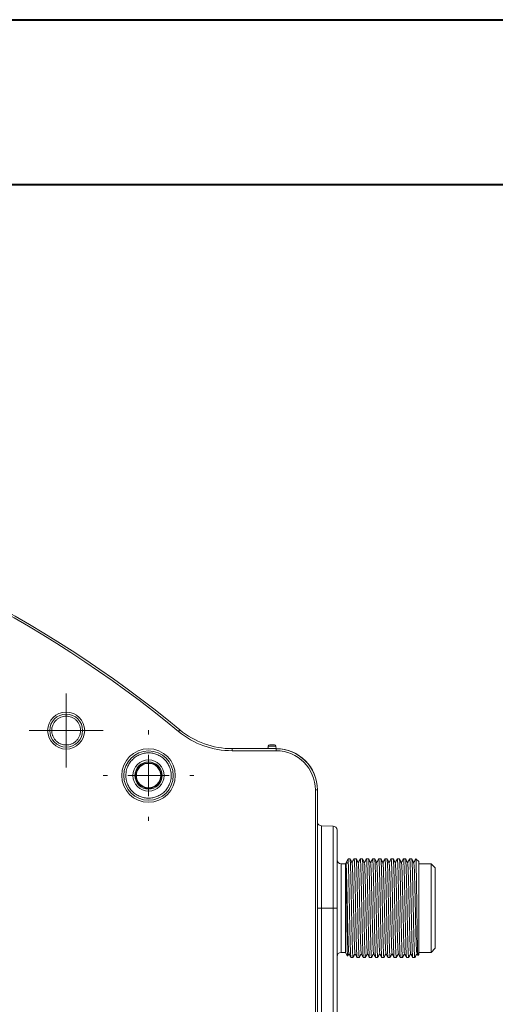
# Model space of a CAD drawing. Header units: millimetres. Extents: x 0 to 420, y 0 to 297.
# Tile 60 of 92: x 122 to 151, y 237 to 297. Entities that reach past the tile are written whole.
import ezdxf

# ---------------------------------------------------------------- set-up
doc = ezdxf.new("R2010")
doc.units = ezdxf.units.MM

# ---------------------------------------------------------------- blocks, each defined once
blk = doc.blocks.new('SW_CENTERMARKSYMBOL_14')
at = {"color": 0, "linetype": 'Continuous', "lineweight": 0}
for p, q in [((0, 2.5), (0, 2.75)), ((0, 0), (0, 1.25)), ((-2.5, 0), (-2.75, 0)), ((0, 0), (-1.25, 0)), ((0, 0), (0, -1.25)), ((0, 0), (1.25, 0)), ((2.5, 0), (2.75, 0)), ((0, -2.5), (0, -2.75))]:
    blk.add_line(p, q, dxfattribs=at)
blk = doc.blocks.new('SW_CENTERMARKSYMBOL_21')
at = {"color": 0, "linetype": 'Continuous', "lineweight": 0}
for p, q in [((0, 1.25), (0, 2.25)), ((0, 0), (0, 1.25)), ((-1.25, 0), (-2.25, 0)), ((0, 0), (-1.25, 0)), ((0, 0), (0, -1.25)), ((0, 0), (1.25, 0)), ((1.25, 0), (2.25, 0)), ((0, -1.25), (0, -2.25))]:
    blk.add_line(p, q, dxfattribs=at)

msp = doc.modelspace()

# ---------------------------------------------------------------- linework, layer by layer
at = {"color": 7, "linetype": 'Continuous', "lineweight": 40}
for p, q in [((0.07884357, 297.21478016), (420.07884357, 297.21478016)), ((9.54138493, 287.21478016), (410.07884357, 287.21478016))]:
    msp.add_line(p, q, dxfattribs=at)
at = {"color": 7, "linetype": 'Continuous', "lineweight": 15}
for p, q in [((135.17049387, 252.95373475), (135.17049387, 252.82873636)), ((135.17049387, 252.95373475), (137.83710137, 252.95373475)), ((137.34747901, 253.09546342), (137.34169736, 253.01275825)), ((137.34747901, 253.09546342), (137.82674506, 253.09546342)), ((137.44961157, 253.19545021), (137.72637084, 253.19545021)), ((137.82674506, 253.09546342), (137.82613411, 253.1041806)), ((137.83710137, 252.94722666), (137.82674506, 253.09546342)), ((137.83710137, 252.95373475), (137.83710137, 252.82873636)), ((135.17049387, 252.82873636), (137.83710137, 252.82873636)), ((140.21860495, 250.44722905), (140.21860495, 222.44722818)), ((140.34361079, 250.44722905), (140.21860495, 250.44722905)), ((140.34361079, 250.44722905), (140.34361079, 222.44722818)), ((141.29147365, 248.25556626), (140.58274462, 248.26793795)), ((142.03711286, 245.95972573), (141.78710117, 245.95972573)), ((142.21752122, 246.27222543), (142.03711286, 245.95972573)), ((142.03711286, 245.95972573), (142.03711286, 240.58472415)), ((142.31522813, 246.27222543), (142.21752122, 246.27222543)), ((142.21752122, 245.96602147), (142.21752122, 246.27222543)), ((142.69023075, 246.27222543), (142.56522491, 246.27222543)), ((143.06523337, 246.27222543), (142.94022753, 246.27222543)), ((143.440236, 246.27222543), (143.31523016, 246.27222543)), ((143.81523862, 246.27222543), (143.69023278, 246.27222543)), ((144.19022634, 246.27222543), (144.0652354, 246.27222543)), ((144.56522896, 246.27222543), (144.44023802, 246.27222543)), ((144.94023159, 246.27222543), (144.81522575, 246.27222543)), ((145.31523421, 246.27222543), (145.19022837, 246.27222543)), ((145.69023683, 246.27222543), (145.56523099, 246.27222543)), ((146.06522455, 246.27222543), (145.94023361, 246.27222543)), ((146.48710623, 246.09722619), (146.31419315, 246.27014299)), ((146.48710623, 246.09722619), (146.48710623, 240.44722368)), ((147.23711147, 245.95972573), (146.48710623, 245.95972573)), ((147.48710826, 245.70972522), (147.23711147, 245.95972573)), ((147.23711147, 240.58472415), (147.23711147, 245.95972573)), ((147.48710826, 240.83472466), (147.48710826, 245.70972522)), ((140.58274462, 243.2722268), (140.58274462, 229.62222671)), ((140.58274462, 243.2722268), (141.29147365, 243.2722268)), ((141.29147365, 243.2722268), (141.29147365, 229.62222671)), ((141.29147365, 243.2722268), (141.53710439, 243.2722268)), ((141.53710439, 229.62222671), (141.53710439, 243.2722268)), ((141.78710117, 240.58472415), (142.03711286, 240.58472415)), ((142.03711286, 240.58472415), (142.16940537, 240.35557409)), ((146.37536242, 240.52460541), (146.43328323, 240.40884202)), ((146.48710623, 240.44722368), (146.43918409, 240.399309)), ((146.48710623, 240.58472415), (147.23711147, 240.58472415)), ((147.23711147, 240.58472415), (147.48710826, 240.83472466)), ((142.3777385, 240.27222445), (142.50272944, 240.27222445)), ((142.75272622, 240.27222445), (142.87773206, 240.27222445)), ((143.12772884, 240.27222445), (143.25273469, 240.27222445)), ((143.50273147, 240.27222445), (143.62773731, 240.27222445)), ((143.87773409, 240.27222445), (144.00272503, 240.27222445)), ((144.25273671, 240.27222445), (144.37772765, 240.27222445)), ((144.62773934, 240.27222445), (144.75273028, 240.27222445)), ((145.00272706, 240.27222445), (145.1277329, 240.27222445)), ((145.37772968, 240.27222445), (145.50273552, 240.27222445)), ((145.7527323, 240.27222445), (145.87773814, 240.27222445)), ((146.12773492, 240.27222445), (146.25272586, 240.27222445))]:
    msp.add_line(p, q, dxfattribs=at)
at = {"color": 8, "linetype": 'Continuous', "lineweight": 15}
for p, q in [((140.58274462, 248.26793795), (140.58274462, 243.2722268)), ((141.29147365, 243.2722268), (141.29147365, 248.25556626)), ((141.78710117, 245.95972573), (141.78710117, 240.58472415)), ((140.58274462, 243.2722268), (140.34361079, 243.2722268))]:
    msp.add_line(p, q, dxfattribs=at)
at = {"color": 7, "linetype": 'Continuous', "lineweight": 15, "flags": 128}
msp.add_lwpolyline([(131.98990061, 254.09771552), (131.98836579, 254.09586405), (131.98383584, 254.09038042), (131.97648957, 254.08147698), (131.9665803, 254.06949272), (131.95451036, 254.05488958), (131.94075658, 254.03823008), (131.92581072, 254.02015125), (131.91028371, 254.00135343)], dxfattribs=at)
at = {"color": 7, "linetype": 'Continuous', "lineweight": 15}
for centre, radius in [((125.08962593, 254.05268684), 1), ((130.08962593, 251.32222845), 1.5), ((130.08962593, 251.32222845), 0.825), ((130.08962913, 251.32222525), 0.77684073), ((130.08962913, 251.32222525), 0.74008987)]:
    msp.add_circle(centre, radius, dxfattribs=at)
for centre, radius, start, end in [((87.18842877, 199.87404453), 70.33760306, 50.4353052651, 76.8423003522), ((135.17050103, 257.94722845), 4.99349243, 230.4353052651, 269.9999999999), ((137.8371031, 250.44722845), 2.50650757, 0, 90), ((137.8371063, 250.44722525), 2.5, 359.9999999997, 90.0000608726), ((140.5871063, 248.51789957), 0.25, 193.09834416, 269), ((141.2871063, 248.00560486), 0.25, 0, 89), ((141.7871063, 246.20972525), 0.25, 180.0000035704, 270), ((141.7871063, 240.33472525), 0.25, 90, 179.9999964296)]:
    msp.add_arc(centre, radius, start, end, dxfattribs=at)
at = {"color": 8, "linetype": 'Continuous', "lineweight": 15}
msp.add_arc((137.24564017, 253.0454361), 0.09997986, 293.4801471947, 344.8481694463, dxfattribs=at)
at = {"color": 7, "linetype": 'Continuous', "lineweight": 15}
for centre, major_axis, ratio, start_param, end_param in [((137.34934265, 253.09546451), (0.00699525, 0.09999992), 0.0185847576, 1.4845253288, 1.5720963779), ((137.44960424, 253.09546451), (0.09434776, -0.03908012), 0.9756194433, 1.9548449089, 3.4555234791), ((137.72637309, 253.09546451), (0.07132504, 0.07132504), 0.9826972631, 5.5763269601, 7.0773101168)]:
    msp.add_ellipse(centre, major_axis=major_axis, ratio=ratio, start_param=start_param, end_param=end_param, dxfattribs=at)
for points in [[(103.1710664, 268.24337189), (113.72108639, 265.77710298), (123.55793737, 260.90234844), (131.91028196, 254.00135258)], [(131.91028196, 254.00135258), (132.82762623, 253.24341103), (133.98054477, 252.82873602), (135.17050103, 252.82873602)], [(137.8371031, 252.82873602), (139.15149287, 252.82873602), (140.21861067, 251.76161822), (140.21861067, 250.44722845)]]:
    msp.add_open_spline(points, degree=3, dxfattribs=at)
for points, knots in [([(126.21462593, 254.05268684), (126.21462593, 254.67359122), (125.71053031, 255.17768684), (124.46872154, 255.17768684), (123.96462593, 254.67359122), (123.96462593, 254.05268684)], [0, 0, 0, 0, 0.5, 0.5, 1, 1, 1, 1]), ([(125.96462593, 254.05268684), (125.96415814, 254.07479029), (125.96322644, 254.11881483), (125.95557371, 254.18433773), (125.94332427, 254.24894026), (125.92603314, 254.31262393), (125.89152081, 254.41023643), (125.82639422, 254.53662372), (125.71259432, 254.67551832), (125.57361074, 254.78941851), (125.41804777, 254.86962641), (125.25464546, 254.91755795), (125.08971408, 254.93274674), (124.92469637, 254.91757607), (124.76136835, 254.86969245), (124.60572076, 254.78946745), (124.46678069, 254.67564697), (124.35291753, 254.53669238), (124.28099463, 254.39728868), (124.23989488, 254.27093394), (124.21849817, 254.16268525), (124.21592035, 254.08945743), (124.21462593, 254.05268684)], [0, 0, 0, 0, 0.0241473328, 0.0480954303, 0.0719818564, 0.095945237, 0.1201228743, 0.1850559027, 0.2500864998, 0.3150195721, 0.3800502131, 0.439988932, 0.5000242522, 0.5599629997, 0.6199983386, 0.684931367, 0.7499619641, 0.8148950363, 0.8799256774, 0.9200363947, 0.9598471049, 1, 1, 1, 1]), ([(123.96462593, 254.05268684), (123.96462593, 253.43178245), (124.46872154, 252.92768684), (125.71053031, 252.92768684), (126.21462593, 253.43178245), (126.21462593, 254.05268684)], [0, 0, 0, 0, 0.5, 0.5, 1, 1, 1, 1]), ([(124.21462593, 254.05268684), (124.21509371, 254.03058338), (124.21602541, 253.98655884), (124.22367814, 253.92103594), (124.23592758, 253.85643341), (124.25321871, 253.79274974), (124.28773104, 253.69513724), (124.35285763, 253.56874995), (124.46665753, 253.42985535), (124.60564111, 253.31595516), (124.76120408, 253.23574726), (124.92460639, 253.18781572), (125.08953777, 253.17262693), (125.25455548, 253.1877976), (125.4178835, 253.23568122), (125.57353109, 253.31590622), (125.71247116, 253.4297267), (125.82633432, 253.5686813), (125.89825723, 253.70808499), (125.93935697, 253.83443973), (125.96075368, 253.94268842), (125.9633315, 254.01591624), (125.96462593, 254.05268684)], [0, 0, 0, 0, 0.02414733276, 0.0480954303, 0.07198185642, 0.09594523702, 0.12012287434, 0.18505590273, 0.2500864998, 0.31501957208, 0.38005021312, 0.43998893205, 0.50002425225, 0.55996299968, 0.6199983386, 0.68493136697, 0.74996196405, 0.81489503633, 0.87992567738, 0.92003639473, 0.95984710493, 1, 1, 1, 1]), ([(131.71462593, 251.32222845), (131.71462593, 252.21909034), (130.98648782, 252.94722845), (129.19276403, 252.94722845), (128.46462593, 252.21909034), (128.46462593, 251.32222845)], [0, 0, 0, 0, 0.5, 0.5, 1, 1, 1, 1]), ([(137.32216194, 252.95218503), (137.32496353, 252.95648253), (137.33671617, 252.97451051), (137.33954379, 252.99622219), (137.34169736, 253.01275825)], [0, 0, 0, 0, 0.23837983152, 1, 1, 1, 1]), ([(131.46462593, 251.32222845), (131.46411483, 251.35120559), (131.46309659, 251.40893534), (131.45475364, 251.49497479), (131.44140199, 251.58000628), (131.42256679, 251.66402345), (131.39836708, 251.74703162), (131.34706708, 251.8892741), (131.24739261, 252.08272867), (131.06853972, 252.30099815), (130.85015113, 252.47996428), (130.60567037, 252.60600934), (130.34891666, 252.68131689), (130.08971407, 252.70517971), (129.83042522, 252.68133497), (129.57374558, 252.60607559), (129.32918107, 252.48001237), (129.1108327, 252.30112996), (128.93192884, 252.08278554), (128.81890125, 251.86371354), (128.75434016, 251.66516359), (128.7207122, 251.49506062), (128.71666033, 251.37999955), (128.71462593, 251.32222845)], [0, 0, 0, 0, 0.0201464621, 0.0401368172, 0.0600503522, 0.0799672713, 0.0999677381, 0.1201309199, 0.1850811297, 0.2500934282, 0.3150436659, 0.3800559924, 0.4400117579, 0.5000289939, 0.5599847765, 0.6200020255, 0.6849522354, 0.7499645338, 0.8149147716, 0.879927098, 0.9200449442, 0.9598553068, 1, 1, 1, 1]), ([(131.03962593, 251.32222845), (131.03962593, 251.84654771), (130.61394519, 252.27222845), (129.56530667, 252.27222845), (129.13962593, 251.84654771), (129.13962593, 251.32222845)], [0, 0, 0, 0, 0.5, 0.5, 1, 1, 1, 1]), ([(128.46462593, 251.32222845), (128.46462593, 250.42536656), (129.19276403, 249.69722845), (130.98648782, 249.69722845), (131.71462593, 250.42536656), (131.71462593, 251.32222845)], [0, 0, 0, 0, 0.5, 0.5, 1, 1, 1, 1]), ([(128.71462593, 251.32222845), (128.71513703, 251.29325131), (128.71615526, 251.23552156), (128.72449821, 251.14948211), (128.73784986, 251.06445062), (128.75668506, 250.98043345), (128.78088478, 250.89742528), (128.83218478, 250.7551828), (128.93185924, 250.56172822), (129.11071214, 250.34345875), (129.32910073, 250.16449262), (129.57358149, 250.03844756), (129.83033519, 249.96314), (130.08953778, 249.93927719), (130.34882663, 249.96312193), (130.60550627, 250.03838131), (130.85007078, 250.16444453), (131.06841915, 250.34332694), (131.24732302, 250.56167136), (131.3603506, 250.78074336), (131.42491169, 250.97929331), (131.45853965, 251.14939628), (131.46259152, 251.26445735), (131.46462593, 251.32222845)], [0, 0, 0, 0, 0.0201464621, 0.0401368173, 0.0600503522, 0.0799672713, 0.0999677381, 0.1201309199, 0.1850811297, 0.2500934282, 0.3150436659, 0.3800559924, 0.4400117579, 0.5000289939, 0.5599847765, 0.6200020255, 0.6849522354, 0.7499645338, 0.8149147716, 0.879927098, 0.9200449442, 0.9598553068, 1, 1, 1, 1]), ([(129.13962593, 251.32222845), (129.13962593, 250.79790919), (129.56530667, 250.37222845), (130.61394519, 250.37222845), (131.03962593, 250.79790919), (131.03962593, 251.32222845)], [0, 0, 0, 0, 0.5, 0.5, 1, 1, 1, 1]), ([(141.5371063, 248.00560486), (141.5371063, 248.00560541), (141.5371063, 247.50688661), (141.5371063, 245.73157499), (141.5371063, 244.5275604), (141.5371063, 243.27222525)], [0, 0, 0, 0, 0.5, 0.5, 1, 1, 1, 1]), ([(142.07318857, 245.99638631), (142.08841818, 246.00651143), (142.12040645, 246.02777822), (142.16885464, 246.01953167), (142.20122959, 245.98393455), (142.21752122, 245.96602147)], [0, 0, 0, 0, 0.3110370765, 0.6533021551, 1, 1, 1, 1]), ([(142.25018456, 240.53580364), (142.24965376, 240.53338681), (142.2428949, 240.50261258), (142.22927861, 240.70610679), (142.20986516, 241.14953519), (142.19171953, 241.83661051), (142.17160559, 242.65787311), (142.15358397, 243.54674402), (142.13396873, 244.40554491), (142.11476277, 245.15074225), (142.09644192, 245.7055182), (142.08181517, 245.93463502), (142.07432232, 245.98827061), (142.07318857, 245.99638631)], [0, 0, 0, 0, 0.0092277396, 0.1174996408, 0.2257721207, 0.3325574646, 0.4415197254, 0.548162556, 0.6566310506, 0.764675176, 0.8716502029, 0.9805791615, 1, 1, 1, 1]), ([(142.17064216, 240.36953276), (142.17022899, 240.36419324), (142.16762826, 240.33058296), (142.16345254, 240.41097942), (142.15747227, 240.56145584), (142.15196651, 240.78796002), (142.14648121, 241.08363851), (142.14141303, 241.43819628), (142.13589135, 241.84757062), (142.13031233, 242.2907628), (142.12474587, 242.76301113), (142.11948445, 243.24207599), (142.11421483, 243.72504372), (142.10868464, 244.18666126), (142.10307968, 244.62211863), (142.09760345, 245.01149751), (142.09243408, 245.35376653), (142.08526881, 245.72220288), (142.07860546, 245.93004888), (142.07408502, 245.98540803), (142.07318857, 245.99638631)], [0, 0, 0, 0, 0.0131411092, 0.0827183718, 0.1385254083, 0.1959513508, 0.251758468, 0.309189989, 0.3647661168, 0.4219918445, 0.4769603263, 0.5335227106, 0.5884972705, 0.6451166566, 0.6992701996, 0.7549953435, 0.8091255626, 0.8648563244, 0.97319963, 1, 1, 1, 1]), ([(142.21752122, 245.96602147), (142.22159794, 245.86770117), (142.22906595, 245.68759186), (142.23923464, 245.31957414), (142.24913045, 244.92237785), (142.25950395, 244.47289863), (142.26979643, 243.99395002), (142.27994855, 243.48992642), (142.28936629, 242.98431421), (142.29961656, 242.48232203), (142.30987931, 242.00719792), (142.32027205, 241.56382601), (142.33002806, 241.1727255), (142.33974818, 240.83805612), (142.34998734, 240.57484862), (142.36039162, 240.38758901), (142.36972423, 240.28753738), (142.37536839, 240.27675303), (142.3777385, 240.27222445)], [0, 0, 0, 0, 0.0744326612, 0.1363504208, 0.2000648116, 0.2619842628, 0.325699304, 0.3876204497, 0.4513369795, 0.5132564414, 0.5769715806, 0.638891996, 0.7026084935, 0.7645277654, 0.8282432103, 0.8901626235, 0.9538768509, 1, 1, 1, 1]), ([(142.50491991, 240.28564294), (142.50418858, 240.28058199), (142.49951475, 240.24823798), (142.49180529, 240.31582929), (142.48081561, 240.457928), (142.4705125, 240.68091134), (142.46034289, 240.97706871), (142.45091482, 241.33617922), (142.44072296, 241.7535761), (142.43041694, 242.21017868), (142.42004954, 242.70122795), (142.41023432, 243.20400095), (142.40054798, 243.71329986), (142.3903231, 244.2055203), (142.379916, 244.67558922), (142.36972178, 245.1017863), (142.36008795, 245.47954672), (142.3502139, 245.79201056), (142.33985188, 246.03350854), (142.32793798, 246.22720647), (142.31992207, 246.25559924), (142.31522813, 246.27222543)], [0, 0, 0, 0, 0.0116678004, 0.0745675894, 0.126894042, 0.1807379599, 0.233065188, 0.2869094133, 0.3392344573, 0.3930771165, 0.4454031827, 0.499246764, 0.5515721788, 0.6054153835, 0.6577405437, 0.7115831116, 0.7639098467, 0.8177535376, 0.8700788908, 0.9239210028, 1, 1, 1, 1]), ([(142.44284167, 246.01935645), (142.42197475, 246.06105584), (142.38023958, 246.14445725), (142.33850838, 246.22786192), (142.31764212, 246.26956557)], [0, 0, 0, 0, 0.4999841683, 1, 1, 1, 1]), ([(142.56316855, 246.27026593), (142.54230239, 246.22856124), (142.50132668, 246.14666408), (142.46034597, 246.06476768), (142.44023397, 246.02457558)], [0, 0, 0, 0, 0.5092324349, 1, 1, 1, 1]), ([(142.62506797, 240.54811572), (142.62022529, 240.56542917), (142.60911748, 240.60514157), (142.59053747, 240.990295), (142.57263676, 241.60522071), (142.55273127, 242.39432219), (142.53397178, 243.27222584), (142.51524495, 244.15012722), (142.49533057, 244.9392355), (142.47743263, 245.55413159), (142.45886549, 245.93907747), (142.44777378, 245.97878862), (142.44294598, 245.99607339)], [0, 0, 0, 0, 0.081593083, 0.1871526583, 0.2904212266, 0.3958850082, 0.500117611, 0.6043497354, 0.7098135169, 0.8130820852, 0.9186416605, 1, 1, 1, 1]), ([(142.56307914, 246.25904908), (142.56379543, 246.26401004), (142.5684446, 246.29620984), (142.57614327, 246.22858321), (142.5871634, 246.08653154), (142.59743674, 245.86353595), (142.60760795, 245.56738173), (142.61705929, 245.20827063), (142.62724486, 244.7908738), (142.63755307, 244.3342712), (142.64791811, 243.8432219), (142.65774071, 243.34044914), (142.66740025, 242.83114981), (142.67763467, 242.33892964), (142.68803083, 241.86886045), (142.69825984, 241.44266392), (142.70785438, 241.06490286), (142.71776115, 240.75243946), (142.72812039, 240.51094138), (142.74000961, 240.31724335), (142.74802978, 240.28885062), (142.75272622, 240.27222445)], [0, 0, 0, 0, 0.0114582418, 0.0743713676, 0.1267089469, 0.1805642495, 0.2329025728, 0.2867582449, 0.3390943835, 0.3929484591, 0.4452856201, 0.499140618, 0.5514770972, 0.6053317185, 0.6576679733, 0.711521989, 0.763859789, 0.8177149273, 0.8700513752, 0.9239048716, 1, 1, 1, 1]), ([(142.88022056, 240.28747579), (142.87938962, 240.28165032), (142.87461747, 240.24819411), (142.86680687, 240.31556354), (142.85581838, 240.45799579), (142.84551556, 240.68089355), (142.83534368, 240.97707355), (142.82592449, 241.33617813), (142.81569978, 241.75357609), (142.80542633, 242.21017881), (142.79505031, 242.70122795), (142.78523742, 243.20400095), (142.7755505, 243.71329986), (142.76532566, 244.2055203), (142.75491897, 244.67558922), (142.74472305, 245.10178628), (142.73509551, 245.47954685), (142.72519768, 245.79201045), (142.71483608, 246.03350849), (142.70294755, 246.22720653), (142.69492726, 246.25559926), (142.69023075, 246.27222543)], [0, 0, 0, 0, 0.0132402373, 0.0760399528, 0.1282831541, 0.1820414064, 0.234285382, 0.2880439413, 0.3402857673, 0.3940427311, 0.4462855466, 0.5000434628, 0.5522856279, 0.6060431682, 0.6582850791, 0.7120419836, 0.7642854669, 0.8180435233, 0.8702856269, 0.9240420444, 1, 1, 1, 1]), ([(142.81756117, 246.01993015), (142.79669528, 246.06163274), (142.75496135, 246.14504225), (142.71321898, 246.22844628), (142.69234672, 246.27015044)], [0, 0, 0, 0, 0.4999741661, 1, 1, 1, 1]), ([(142.93803706, 246.26999398), (142.91717086, 246.22829165), (142.87623963, 246.14648817), (142.83530385, 246.06468685), (142.81523659, 246.02458676)], [0, 0, 0, 0, 0.5097867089, 1, 1, 1, 1]), ([(143.00039842, 240.55840497), (142.99741434, 240.55728525), (142.98823643, 240.55384138), (142.9715166, 240.84693103), (142.95321448, 241.39155744), (142.93397895, 242.13948574), (142.91437393, 242.99755471), (142.8963412, 243.88661149), (142.87626197, 244.70785437), (142.85807772, 245.39482334), (142.83869466, 245.83869888), (142.82501073, 246.04209325), (142.81817626, 246.01058268), (142.81757608, 246.0078155)], [0, 0, 0, 0, 0.0507417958, 0.1560629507, 0.2594949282, 0.3639606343, 0.4688366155, 0.5719473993, 0.6773007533, 0.7805493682, 0.8852357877, 0.9899216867, 1, 1, 1, 1]), ([(142.93794766, 246.25817364), (142.9387085, 246.26349719), (142.94338581, 246.29622388), (142.9511509, 246.22871458), (142.96216474, 246.08649803), (142.97243969, 245.86354475), (142.98261048, 245.56737933), (142.99206194, 245.20827126), (143.00224748, 244.79087363), (143.0125557, 244.33427124), (143.02292073, 243.84322188), (143.03274333, 243.34044914), (143.04240287, 242.83114981), (143.0526373, 242.33892964), (143.06303345, 241.86886045), (143.07326246, 241.44266392), (143.082857, 241.06490286), (143.09276377, 240.75243946), (143.10312302, 240.51094138), (143.11501224, 240.31724335), (143.12303241, 240.28885062), (143.12772884, 240.27222445)], [0, 0, 0, 0, 0.0122126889, 0.0750777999, 0.1273754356, 0.1811896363, 0.2334880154, 0.2873025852, 0.3395987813, 0.3934117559, 0.4457089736, 0.4995228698, 0.5518194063, 0.6056329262, 0.6579292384, 0.7117421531, 0.7640400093, 0.8178540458, 0.8701505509, 0.9239629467, 1, 1, 1, 1]), ([(143.25492516, 240.28570627), (143.25419409, 240.28061909), (143.2495407, 240.2482383), (143.24181317, 240.31581927), (143.23079698, 240.45793043), (143.22052276, 240.68091075), (143.21035131, 240.97706901), (143.20090177, 241.33617905), (143.19070933, 241.75357595), (143.18042712, 242.21017887), (143.17005347, 242.70122793), (143.16023978, 243.20400095), (143.15055364, 243.71329987), (143.14032642, 244.20552027), (143.12992836, 244.67558942), (143.11969987, 245.10178596), (143.11010519, 245.47954702), (143.10019845, 245.79201042), (143.0898392, 246.0335085), (143.07794999, 246.22720653), (143.06992981, 246.25559926), (143.06523337, 246.27222543)], [0, 0, 0, 0, 0.0117230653, 0.0746193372, 0.1269428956, 0.1807837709, 0.2331080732, 0.2869493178, 0.339271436, 0.3931110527, 0.445434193, 0.4992747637, 0.5515972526, 0.6054374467, 0.6577596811, 0.7115992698, 0.7639230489, 0.8177637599, 0.8700861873, 0.9239252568, 1, 1, 1, 1]), ([(143.1925489, 246.01994877), (143.17168093, 246.06164527), (143.1299445, 246.14503929), (143.0882245, 246.22844142), (143.06736424, 246.27014299)], [0, 0, 0, 0, 0.4999938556, 1, 1, 1, 1]), ([(143.31280127, 246.26950969), (143.29193489, 246.22780731), (143.25108213, 246.14616122), (143.21022684, 246.06451792), (143.19023922, 246.02457558)], [0, 0, 0, 0, 0.510770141, 1, 1, 1, 1]), ([(143.37537124, 240.54421534), (143.37430629, 240.54011594), (143.36700378, 240.51200572), (143.35271319, 240.73045067), (143.33351314, 241.19577185), (143.31520198, 241.89570515), (143.2951154, 242.72516569), (143.27719125, 243.61533556), (143.25741567, 244.46702816), (143.23842627, 245.20357038), (143.21991258, 245.7291944), (143.2037809, 246.00148076), (143.19510509, 245.99021106), (143.1926234, 245.9869874)], [0, 0, 0, 0, 0.017917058, 0.1228599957, 0.227392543, 0.3308916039, 0.4362803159, 0.5393652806, 0.6444674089, 0.7487490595, 0.8524762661, 0.9578013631, 1, 1, 1, 1]), ([(143.31271186, 246.25673195), (143.31355251, 246.26265941), (143.31831841, 246.29626391), (143.32615147, 246.2289198), (143.33716792, 246.08644567), (143.34744207, 245.86355849), (143.35761353, 245.56737558), (143.36706307, 245.20827222), (143.37725551, 244.79087355), (143.38753772, 244.33427111), (143.39791138, 243.84322192), (143.40772506, 243.34044894), (143.4174112, 242.83115001), (143.42763842, 242.33892961), (143.43803648, 241.86886046), (143.44826497, 241.44266392), (143.45785965, 241.06490286), (143.46776639, 240.75243946), (143.47812564, 240.51094138), (143.49001486, 240.31724335), (143.49803503, 240.28885062), (143.50273147, 240.27222445)], [0, 0, 0, 0, 0.0134467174, 0.076233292, 0.1284655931, 0.1822125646, 0.2344456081, 0.2881929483, 0.3404238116, 0.3941695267, 0.4464014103, 0.5001480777, 0.5523793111, 0.6061256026, 0.6583565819, 0.712102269, 0.7643347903, 0.8180815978, 0.8703127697, 0.9240579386, 1, 1, 1, 1]), ([(143.62997248, 240.28598939), (143.62922651, 240.280785), (143.62456051, 240.2482317), (143.61681504, 240.31577767), (143.60579982, 240.45794104), (143.59552522, 240.68090796), (143.58535434, 240.97706978), (143.57590291, 241.33617882), (143.56571736, 241.75357619), (143.55540914, 242.21017865), (143.54504411, 242.70122799), (143.53522151, 243.20400074), (143.52556197, 243.71330007), (143.51532754, 244.20552024), (143.50493139, 244.67558943), (143.49470238, 245.10178596), (143.48510784, 245.47954702), (143.47520107, 245.79201042), (143.46484183, 246.0335085), (143.45295261, 246.22720653), (143.44493244, 246.25559926), (143.440236, 246.27222543)], [0, 0, 0, 0, 0.0119659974, 0.0748468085, 0.127157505, 0.1809851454, 0.2332965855, 0.2871245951, 0.3394338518, 0.3932602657, 0.4455705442, 0.49939788, 0.551707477, 0.6055344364, 0.6578438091, 0.7116701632, 0.7639810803, 0.8178085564, 0.8701181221, 0.9239439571, 1, 1, 1, 1]), ([(143.56780484, 246.01941978), (143.54693791, 246.06111918), (143.50520269, 246.14452069), (143.46347154, 246.22792526), (143.44260528, 246.2696289)], [0, 0, 0, 0, 0.4999837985, 1, 1, 1, 1]), ([(143.68811681, 246.27015417), (143.66725049, 246.2284544), (143.62628875, 246.14659545), (143.58532389, 246.06473783), (143.56522694, 246.02457931)], [0, 0, 0, 0, 0.5094100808, 1, 1, 1, 1]), ([(143.75013545, 240.54120158), (143.74476602, 240.56564036), (143.73309758, 240.61874891), (143.71407887, 241.02987616), (143.69618092, 241.66121528), (143.67618462, 242.45947809), (143.65765966, 243.34084098), (143.63867369, 244.21471192), (143.61889614, 244.99424427), (143.60097617, 245.5922564), (143.58282801, 245.95247576), (143.57226699, 245.97987785), (143.56793895, 245.99110757)], [0, 0, 0, 0, 0.0898745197, 0.1953087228, 0.2985480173, 0.4040781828, 0.5080070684, 0.6124920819, 0.7177985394, 0.8210838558, 0.9266778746, 1, 1, 1, 1]), ([(143.68802741, 246.25869145), (143.6887636, 246.26380013), (143.6934348, 246.29621491), (143.7011591, 246.22863745), (143.71214618, 246.08651758), (143.72244936, 245.86353966), (143.73262114, 245.56738089), (143.74204036, 245.20827055), (143.75226506, 244.79087411), (143.76253851, 244.33427099), (143.77291453, 243.84322195), (143.78272742, 243.34044892), (143.79241435, 242.83115002), (143.80263918, 242.33892958), (143.81304588, 241.86886066), (143.82324179, 241.44266359), (143.83286933, 241.06490303), (143.84276716, 240.75243943), (143.85312876, 240.51094139), (143.86501729, 240.31724335), (143.87303758, 240.28885062), (143.87773409, 240.27222445)], [0, 0, 0, 0, 0.011766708, 0.0746602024, 0.1269814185, 0.180819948, 0.2331419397, 0.2869807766, 0.3393006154, 0.3931378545, 0.4454586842, 0.4992968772, 0.5516170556, 0.6054548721, 0.6577747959, 0.7116119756, 0.7639334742, 0.8177718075, 0.8700919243, 0.9239286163, 1, 1, 1, 1]), ([(144.00518372, 240.28726717), (144.00436242, 240.28152952), (143.99959117, 240.24819729), (143.99183072, 240.3155943), (143.98079911, 240.45798783), (143.97052872, 240.68089568), (143.96035672, 240.97707313), (143.95090558, 241.33617794), (143.94072, 241.75357643), (143.93041164, 242.21017859), (143.92004721, 242.70122802), (143.91022232, 243.2040007), (143.90057123, 243.7133003), (143.89030487, 244.20551985), (143.87993922, 244.67558963), (143.86971021, 245.1017861), (143.86008517, 245.47954675), (143.85021032, 245.79201056), (143.83984267, 246.03350847), (143.8279559, 246.22720654), (143.81993531, 246.25559926), (143.81523862, 246.27222543)], [0, 0, 0, 0, 0.0130601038, 0.0758712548, 0.1281240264, 0.181892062, 0.2341455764, 0.2879139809, 0.3401653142, 0.3939321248, 0.4461844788, 0.4999522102, 0.5522038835, 0.6059712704, 0.6582226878, 0.7119894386, 0.7642424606, 0.8180103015, 0.8702619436, 0.9240281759, 1, 1, 1, 1]), ([(143.94253924, 246.01997857), (143.92167322, 246.06167988), (143.8799385, 246.14508785), (143.83819691, 246.22849093), (143.81732478, 246.27019515)], [0, 0, 0, 0, 0.4999678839, 1, 1, 1, 1]), ([(144.06316414, 246.2702473), (144.04229903, 246.22854208), (144.00132935, 246.14665182), (143.96034254, 246.06476843), (143.94022956, 246.02458676)], [0, 0, 0, 0, 0.509281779, 1, 1, 1, 1]), ([(144.12506356, 240.55865829), (144.12170463, 240.56077888), (144.11214558, 240.56681376), (144.09497921, 240.8805884), (144.07684695, 241.44329226), (144.05740647, 242.20229563), (144.03800099, 243.06611631), (144.01985229, 243.95351608), (143.99974319, 244.76614951), (143.98170528, 245.43982016), (143.96215131, 245.86146285), (143.94900278, 246.05138741), (143.9427031, 246.01767478), (143.94256904, 246.01695736)], [0, 0, 0, 0, 0.0571685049, 0.1626932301, 0.2661097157, 0.3709664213, 0.4758224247, 0.5792392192, 0.6847638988, 0.7880426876, 0.8930890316, 0.9977248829, 1, 1, 1, 1]), ([(144.06307473, 246.25898947), (144.06379612, 246.26397497), (144.06846075, 246.29621213), (144.07615701, 246.22859169), (144.08715605, 246.08652935), (144.09742653, 245.86353639), (144.107629, 245.56738184), (144.11704821, 245.2082705), (144.12724225, 244.79087382), (144.13754831, 244.3342712), (144.14791335, 243.84322189), (144.15773808, 243.34044917), (144.16738921, 242.83114958), (144.17765556, 242.33893003), (144.18802122, 241.86886025), (144.19825021, 241.44266378), (144.20787531, 241.06490313), (144.21774995, 240.75243932), (144.22811837, 240.51094141), (144.24000181, 240.31724331), (144.24803352, 240.28885061), (144.25273671, 240.27222445)], [0, 0, 0, 0, 0.0115089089, 0.0744188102, 0.1267536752, 0.1806062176, 0.2329418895, 0.2867947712, 0.3391282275, 0.3929795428, 0.4453140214, 0.499166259, 0.5515000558, 0.6053519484, 0.6576854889, 0.7115367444, 0.763871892, 0.8177242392, 0.8700580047, 0.9239087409, 1, 1, 1, 1]), ([(144.37990322, 240.28555726), (144.37917674, 240.28053175), (144.37450835, 240.24823754), (144.36683246, 240.31584309), (144.35580027, 240.45792433), (144.3455383, 240.68091248), (144.33533357, 240.97706832), (144.32591497, 241.3361793), (144.31572077, 241.75357608), (144.30541475, 242.21017868), (144.2950497, 242.70122799), (144.28522498, 243.2040007), (144.27557385, 243.7133003), (144.26530749, 244.20551985), (144.25494184, 244.67558963), (144.24471284, 245.1017861), (144.23508775, 245.47954675), (144.22521311, 245.79201056), (144.21484469, 246.03350847), (144.20296124, 246.22720657), (144.19492954, 246.25559927), (144.19022634, 246.27222543)], [0, 0, 0, 0, 0.01159303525, 0.07449755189, 0.12682799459, 0.18067595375, 0.23300717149, 0.28685546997, 0.33918447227, 0.3930312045, 0.44536122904, 0.49920888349, 0.5515382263, 0.60538553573, 0.65771462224, 0.71156129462, 0.76389198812, 0.81773975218, 0.8700690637, 0.92391521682, 1, 1, 1, 1]), ([(144.31761637, 246.01982956), (144.29674967, 246.06152663), (144.25501586, 246.14492161), (144.2132833, 246.22831782), (144.19241681, 246.27001633)], [0, 0, 0, 0, 0.4999949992, 1, 1, 1, 1]), ([(144.43803265, 246.26998281), (144.41715994, 246.22828124), (144.37621987, 246.1464871), (144.33529305, 246.06468632), (144.31523218, 246.02459048)], [0, 0, 0, 0, 0.5098356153, 1, 1, 1, 1]), ([(144.50048342, 240.55048873), (144.4989118, 240.54564504), (144.49113284, 240.5216705), (144.47615429, 240.75681229), (144.45718285, 241.24307956), (144.43865377, 241.95555883), (144.41865988, 242.79286194), (144.40075646, 243.68358748), (144.38084487, 244.528317), (144.36211246, 245.25307053), (144.34337245, 245.75916262), (144.32782399, 246.01205873), (144.31964862, 245.99412614), (144.31766107, 245.98976647)], [0, 0, 0, 0, 0.0266013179, 0.1316669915, 0.2359122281, 0.3396036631, 0.4448924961, 0.547895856, 0.6530888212, 0.7570532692, 0.8610182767, 0.9662115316, 1, 1, 1, 1]), ([(144.43794325, 246.25813266), (144.43870944, 246.26347316), (144.44340873, 246.29622789), (144.45113669, 246.2287192), (144.46216284, 246.08649684), (144.47243463, 245.86354506), (144.48260625, 245.56737924), (144.49205749, 245.20827128), (144.50224305, 244.79087362), (144.51255141, 244.33427125), (144.52291585, 243.84322187), (144.53274073, 243.34044918), (144.54239182, 242.83114958), (144.55265818, 242.33893003), (144.56302384, 241.86886025), (144.57325283, 241.44266378), (144.58287793, 241.06490313), (144.59275257, 240.75243932), (144.60312099, 240.51094141), (144.61500443, 240.31724331), (144.62303614, 240.28885061), (144.62773934, 240.27222445)], [0, 0, 0, 0, 0.0122461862, 0.0751091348, 0.127404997, 0.1812173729, 0.2335139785, 0.2873267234, 0.3396211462, 0.3934322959, 0.4457277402, 0.4995398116, 0.5518345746, 0.6056463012, 0.6579408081, 0.711751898, 0.7640480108, 0.8178601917, 0.8701549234, 0.9239654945, 1, 1, 1, 1]), ([(144.75505486, 240.28644388), (144.75427858, 240.28105067), (144.7495528, 240.24821805), (144.74180784, 240.31571254), (144.73081589, 240.45795778), (144.72051395, 240.68090353), (144.71034184, 240.97707082), (144.70092272, 241.33617885), (144.69069799, 241.75357589), (144.68042454, 242.21017886), (144.67004852, 242.70122793), (144.66023564, 243.20400095), (144.65054867, 243.71329986), (144.640324, 244.2055203), (144.62991669, 244.67558922), (144.61972311, 245.1017863), (144.61008696, 245.4795467), (144.60022166, 245.79201068), (144.58982736, 246.03350838), (144.57794838, 246.22720656), (144.56992644, 246.25559927), (144.56522896, 246.27222543)], [0, 0, 0, 0, 0.0123543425, 0.0752104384, 0.1275005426, 0.181307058, 0.2335979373, 0.2874047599, 0.3396934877, 0.3934987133, 0.4457884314, 0.4995946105, 0.5518836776, 0.6056894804, 0.6579782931, 0.7117834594, 0.7640738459, 0.8178801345, 0.8701691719, 0.9239738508, 1, 1, 1, 1]), ([(144.692768, 246.01949801), (144.67190106, 246.06119743), (144.6301658, 246.14459904), (144.58843469, 246.22800351), (144.56756845, 246.26970713)], [0, 0, 0, 0, 0.499983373, 1, 1, 1, 1]), ([(144.81279686, 246.26950597), (144.79193048, 246.22780358), (144.75107768, 246.14615743), (144.71022243, 246.06451419), (144.69023481, 246.02457186)], [0, 0, 0, 0, 0.5107699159, 1, 1, 1, 1]), ([(144.87539663, 240.53113212), (144.86942557, 240.56399604), (144.85711349, 240.63176004), (144.8376413, 241.07080766), (144.81972604, 241.71815961), (144.79963658, 242.52523704), (144.78132831, 243.4095078), (144.76211904, 244.27875681), (144.74250415, 245.04822402), (144.72448494, 245.62885688), (144.70681688, 245.96539158), (144.69675028, 245.98155134), (144.69290211, 245.98772874)], [0, 0, 0, 0, 0.0990338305, 0.2042035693, 0.3073546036, 0.4128113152, 0.5163764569, 0.6209763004, 0.7259875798, 0.8292303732, 0.9347198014, 1, 1, 1, 1]), ([(144.81270745, 246.25672077), (144.81354803, 246.26265308), (144.81831009, 246.29626084), (144.82614812, 246.22892284), (144.83716321, 246.0864449), (144.84743784, 245.8635587), (144.85760871, 245.56737551), (144.86706015, 245.20827226), (144.87724569, 244.79087336), (144.88755391, 244.33427131), (144.89791894, 243.84322186), (144.90774154, 243.34044915), (144.91740108, 242.8311498), (144.92763551, 242.33892964), (144.93803166, 241.86886045), (144.94826067, 241.44266392), (144.95785521, 241.06490286), (144.96776199, 240.75243946), (144.97812123, 240.51094138), (144.99001045, 240.31724335), (144.99803062, 240.28885062), (145.00272706, 240.27222445)], [0, 0, 0, 0, 0.0134583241, 0.0762441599, 0.1284758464, 0.1822221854, 0.2344546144, 0.2882013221, 0.3404315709, 0.3941766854, 0.4464079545, 0.5001539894, 0.552384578, 0.6061302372, 0.6583606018, 0.7121056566, 0.7643375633, 0.8180837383, 0.8703142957, 0.9240588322, 1, 1, 1, 1]), ([(145.13014689, 240.28702503), (145.12934089, 240.28138893), (145.12459537, 240.24820502), (145.1168074, 240.31562814), (145.10581929, 240.45797931), (145.09551637, 240.68089788), (145.08534452, 240.97707236), (145.07592532, 241.33617844), (145.06570061, 241.75357601), (145.05542716, 242.21017883), (145.04505115, 242.70122794), (145.03523825, 243.20400095), (145.02555133, 243.71329986), (145.01532649, 244.2055203), (145.0049198, 244.67558922), (144.99472389, 245.10178628), (144.98509635, 245.47954685), (144.97519851, 245.79201045), (144.96483692, 246.03350849), (144.95294838, 246.22720653), (144.9449281, 246.25559926), (144.94023159, 246.27222543)], [0, 0, 0, 0, 0.0128534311, 0.0756777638, 0.1279414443, 0.1817207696, 0.2339852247, 0.287764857, 0.3400271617, 0.393805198, 0.4460684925, 0.4998474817, 0.5521101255, 0.6058887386, 0.6581511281, 0.7119291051, 0.7641930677, 0.817972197, 0.8702347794, 0.9240122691, 1, 1, 1, 1]), ([(145.06751731, 246.02002328), (145.04665128, 246.0617246), (145.00491651, 246.14513266), (144.96317497, 246.22853565), (144.94230285, 246.27023985)], [0, 0, 0, 0, 0.4999675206, 1, 1, 1, 1]), ([(145.18814221, 246.27019887), (145.16727589, 246.22849788), (145.1263092, 246.14662664), (145.08533935, 246.06475648), (145.06523743, 246.02458676)], [0, 0, 0, 0, 0.5093484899, 1, 1, 1, 1]), ([(145.25004163, 240.55682172), (145.24619679, 240.56299832), (145.23612588, 240.57917691), (145.21849574, 240.91560851), (145.20046632, 241.49622497), (145.18085993, 242.26569505), (145.16162667, 243.13494101), (145.1433167, 244.01921543), (145.12325811, 244.8262802), (145.10531006, 245.47368033), (145.08581868, 245.91321565), (145.07347401, 245.98105343), (145.0674726, 246.01403301)], [0, 0, 0, 0, 0.0651220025, 0.1705762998, 0.2737852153, 0.3787613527, 0.4833266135, 0.586857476, 0.6922792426, 0.7953961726, 0.9005311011, 1, 1, 1, 1]), ([(145.1880528, 246.25882929), (145.18877887, 246.26388095), (145.19342602, 246.29621347), (145.20115022, 246.22861632), (145.21216599, 246.0865231), (145.22244032, 245.86353817), (145.23261173, 245.56738113), (145.24206129, 245.20827076), (145.25225372, 244.79087395), (145.26253593, 244.33427101), (145.27290959, 243.84322195), (145.28272328, 243.34044893), (145.29240941, 242.83115001), (145.30263663, 242.33892961), (145.31303469, 241.86886046), (145.32326319, 241.44266392), (145.33285786, 241.06490286), (145.3427646, 240.75243946), (145.35312385, 240.51094138), (145.36501307, 240.31724335), (145.37303324, 240.28885062), (145.37772968, 240.27222445)], [0, 0, 0, 0, 0.0116475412, 0.0745486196, 0.1268761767, 0.1807211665, 0.2330494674, 0.2868948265, 0.3392209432, 0.3930646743, 0.4453918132, 0.4992364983, 0.5515629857, 0.6054072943, 0.6577335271, 0.7115772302, 0.7639050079, 0.8177498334, 0.8700762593, 0.9239194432, 1, 1, 1, 1]), ([(145.50488129, 240.2854157), (145.50416507, 240.28044858), (145.49952095, 240.24824058), (145.49181572, 240.31586408), (145.48079737, 240.45791899), (145.47052371, 240.68091375), (145.46035212, 240.97706819), (145.45090261, 241.33617927), (145.44071017, 241.75357589), (145.43042796, 242.21017888), (145.4200543, 242.70122793), (145.41024061, 243.20400095), (145.40055448, 243.71329987), (145.39032726, 244.20552027), (145.3799292, 244.67558942), (145.3697007, 245.10178596), (145.36010602, 245.47954702), (145.35019929, 245.79201042), (145.33984004, 246.0335085), (145.32795082, 246.22720653), (145.31993065, 246.25559926), (145.31523421, 246.27222543)], [0, 0, 0, 0, 0.0114714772, 0.0743837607, 0.1267206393, 0.180575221, 0.2329128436, 0.2867677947, 0.3391032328, 0.3929565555, 0.4452930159, 0.4991472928, 0.5514831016, 0.605337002, 0.6576725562, 0.7115258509, 0.7638629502, 0.8177173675, 0.8700531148, 0.9239058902, 1, 1, 1, 1]), ([(145.44268384, 246.01967683), (145.42182288, 246.06137174), (145.38009864, 246.14476619), (145.33836644, 246.22815795), (145.31749919, 246.26985615)], [0, 0, 0, 0, 0.4999722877, 1, 1, 1, 1]), ([(145.56314483, 246.27022868), (145.54227932, 246.22852365), (145.50131233, 246.14664069), (145.46033279, 246.0647624), (145.44022515, 246.02458676)], [0, 0, 0, 0, 0.5093248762, 1, 1, 1, 1]), ([(145.62517836, 240.5546089), (145.62322938, 240.55039782), (145.61507282, 240.53277432), (145.59958403, 240.78543958), (145.58087064, 241.29133893), (145.56210723, 242.01614411), (145.54220353, 242.86085803), (145.52429977, 243.75159422), (145.50429938, 244.58886981), (145.48579644, 245.30144711), (145.46681662, 245.78734896), (145.45192482, 246.0222417), (145.44421159, 245.99889087), (145.44271364, 245.99435603)], [0, 0, 0, 0, 0.0330949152, 0.138503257, 0.2426808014, 0.3468578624, 0.452265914, 0.5554798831, 0.6609839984, 0.7648874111, 0.8693457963, 0.9746262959, 1, 1, 1, 1]), ([(145.56307032, 246.25892987), (145.5637914, 246.26394014), (145.56843527, 246.29620698), (145.57616076, 246.22860333), (145.58714351, 246.08652629), (145.59744781, 245.86353737), (145.60761929, 245.56738152), (145.61703859, 245.20827039), (145.62726327, 244.79087416), (145.63753673, 244.33427097), (145.64791274, 243.84322196), (145.65772564, 243.34044892), (145.66741256, 242.83115002), (145.67763739, 242.33892958), (145.68804409, 241.86886066), (145.69824, 241.44266359), (145.70786754, 241.06490303), (145.71776537, 240.75243943), (145.72812697, 240.51094139), (145.7400155, 240.31724335), (145.74803579, 240.28885062), (145.7527323, 240.27222445)], [0, 0, 0, 0, 0.0115633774, 0.0744698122, 0.1268017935, 0.1806514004, 0.2329841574, 0.2868340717, 0.3391646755, 0.3930129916, 0.4453445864, 0.4991938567, 0.5515248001, 0.6053736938, 0.6577043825, 0.7115526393, 0.7638849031, 0.8177343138, 0.8700651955, 0.9239129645, 1, 1, 1, 1]), ([(145.88012233, 240.28693189), (145.87932669, 240.28133483), (145.8746175, 240.24820698), (145.86681377, 240.31564174), (145.85580119, 240.45797572), (145.84552592, 240.68089886), (145.83535521, 240.97707226), (145.82590373, 241.33617817), (145.8157182, 241.75357637), (145.80540998, 242.2101786), (145.79504494, 242.701228), (145.78522235, 243.20400073), (145.77556281, 243.71330007), (145.76532838, 244.20552024), (145.75493223, 244.67558943), (145.74470322, 245.10178596), (145.73510868, 245.47954702), (145.7252019, 245.79201042), (145.71484266, 246.0335085), (145.70295344, 246.22720653), (145.69493327, 246.25559926), (145.69023683, 246.27222543)], [0, 0, 0, 0, 0.0127733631, 0.0756027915, 0.1278707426, 0.1816543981, 0.2339230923, 0.2877071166, 0.3399736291, 0.3937560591, 0.4460235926, 0.4998069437, 0.5520737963, 0.6058567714, 0.6581233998, 0.7119057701, 0.7641739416, 0.8179574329, 0.8702242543, 0.9240061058, 1, 1, 1, 1]), ([(145.81773117, 246.01958369), (145.79686422, 246.06128313), (145.7551289, 246.14468485), (145.71339785, 246.22808921), (145.69253161, 246.26979282)], [0, 0, 0, 0, 0.4999829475, 1, 1, 1, 1]), ([(145.93801334, 246.26994183), (145.91714089, 246.22824012), (145.87620728, 246.1464576), (145.83528391, 246.06467004), (145.81522777, 246.02458676)], [0, 0, 0, 0, 0.5099097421, 1, 1, 1, 1]), ([(146.00046411, 240.52786132), (146.00030521, 240.52701362), (145.99392791, 240.49299155), (145.98085321, 240.68285624), (145.96125997, 241.10466408), (145.94323305, 241.77829372), (145.92311916, 242.59093721), (145.90497804, 243.47833364), (145.88554672, 244.3421586), (145.86611328, 245.10114932), (145.84797836, 245.66389364), (145.83080014, 245.97781282), (145.82122417, 245.98380103), (145.81785038, 245.98591079)], [0, 0, 0, 0, 0.0026720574, 0.1072417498, 0.2122217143, 0.3154355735, 0.4208931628, 0.5242446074, 0.6290348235, 0.733824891, 0.837176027, 0.9426340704, 1, 1, 1, 1]), ([(145.93792393, 246.25800972), (145.93869479, 246.26340138), (145.94338863, 246.29623164), (145.9511636, 246.22873684), (145.96214607, 246.08649223), (145.97245044, 245.86354631), (145.98262191, 245.56737907), (145.99204121, 245.20827103), (146.00226589, 244.79087398), (146.01253935, 244.33427102), (146.02291537, 243.84322194), (146.03272825, 243.34044893), (146.04241521, 242.83115002), (146.05263988, 242.33892958), (146.0630472, 241.86886066), (146.07324078, 241.44266357), (146.08287693, 241.06490317), (146.09274223, 240.7524392), (146.10313652, 240.5109415), (146.11501551, 240.31724332), (146.12303745, 240.28885061), (146.12773492, 240.27222445)], [0, 0, 0, 0, 0.0123512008, 0.07520749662, 0.12749776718, 0.18130445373, 0.23359549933, 0.28740249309, 0.3396913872, 0.39349678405, 0.44578666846, 0.49959301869, 0.55188225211, 0.60568822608, 0.65797720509, 0.71178254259, 0.76407309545, 0.8178795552, 0.8701687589, 0.92397360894, 1, 1, 1, 1]), ([(146.25505045, 240.27963777), (146.25427531, 240.27671482), (146.24962774, 240.25918943), (146.24180987, 240.31202504), (146.23080547, 240.45889843), (146.2205281, 240.68065669), (146.21035796, 240.9771385), (146.20090631, 241.33616079), (146.19072086, 241.75358112), (146.18041247, 242.21017735), (146.17004804, 242.70122835), (146.16022315, 243.20400061), (146.15057207, 243.71330033), (146.1403057, 244.20551984), (146.12994005, 244.67558963), (146.11971105, 245.1017861), (146.11008596, 245.47954675), (146.10021132, 245.79201056), (146.0898429, 246.03350847), (146.07795946, 246.22720657), (146.06992775, 246.25559927), (146.06522455, 246.27222543)], [0, 0, 0, 0, 0.012578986, 0.0754207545, 0.1276989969, 0.181493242, 0.2337722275, 0.2875668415, 0.3398436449, 0.3936366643, 0.4459144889, 0.4997084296, 0.5519855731, 0.6057791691, 0.6580560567, 0.7118490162, 0.7641275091, 0.8179215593, 0.8701986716, 0.9239911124, 1, 1, 1, 1]), ([(146.19249537, 246.02006053), (146.17162946, 246.06176317), (146.12989541, 246.14517291), (146.08815316, 246.2285767), (146.06728091, 246.27028083)], [0, 0, 0, 0, 0.4999732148, 1, 1, 1, 1]), ([(146.31280735, 246.26950597), (146.29194202, 246.22780304), (146.2510903, 246.14615385), (146.21022395, 246.0645137), (146.19023039, 246.02457186)], [0, 0, 0, 0, 0.5107573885, 1, 1, 1, 1]), ([(146.37524321, 240.55225824), (146.37083983, 240.56356634), (146.36019545, 240.59090157), (146.34201052, 240.95206871), (146.32405483, 241.55024062), (146.30428706, 242.32973152), (146.28529852, 243.20360956), (146.26677362, 244.08498286), (146.24677963, 244.88319698), (146.22887283, 245.51472709), (146.20978067, 245.92744376), (146.19799983, 245.9806958), (146.19252517, 246.00544249)], [0, 0, 0, 0, 0.0742921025, 0.1795874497, 0.2825802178, 0.3875890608, 0.4917779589, 0.5954127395, 0.7006446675, 0.8035918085, 0.9087274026, 1, 1, 1, 1]), ([(146.31210699, 246.26774763), (146.31280113, 246.26910821), (146.31603349, 246.2754439), (146.32149775, 246.225587), (146.32879431, 246.06905239), (146.33566585, 245.84322134), (146.34247918, 245.54268321), (146.34877368, 245.18140126), (146.35563798, 244.76271132), (146.3625159, 244.30765081), (146.36947783, 243.82104069), (146.37601815, 243.32572255), (146.38251797, 242.82530754), (146.3893937, 242.34499488), (146.39633794, 241.88981719), (146.40316859, 241.48062007), (146.40958302, 241.119931), (146.41625297, 240.82521471), (146.42319214, 240.60157571), (146.43097276, 240.43124531), (146.4361943, 240.41093721), (146.43918409, 240.399309)], [0, 0, 0, 0, 0.0174777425, 0.0813872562, 0.1342206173, 0.1885856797, 0.2414191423, 0.2957877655, 0.348478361, 0.4027225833, 0.4550020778, 0.508797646, 0.5610804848, 0.6149124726, 0.666666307, 0.7199225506, 0.7716491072, 0.8248949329, 0.8762746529, 0.9291561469, 1, 1, 1, 1]), ([(142.17612579, 240.36678349), (142.18157488, 240.37766742), (142.20711968, 240.42869019), (142.23264907, 240.47972138), (142.25273266, 240.51986685)], [0, 0, 0, 0, 0.2133151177, 1, 1, 1, 1]), ([(142.25019946, 240.52492951), (142.2710664, 240.48323009), (142.31280169, 240.39982844), (142.35453278, 240.31642401), (142.37539902, 240.27472039)], [0, 0, 0, 0, 0.4999832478, 1, 1, 1, 1]), ([(142.5048305, 240.27425846), (142.52569683, 240.31595945), (142.56666352, 240.39783072), (142.60763336, 240.47970086), (142.62773528, 240.51987057)], [0, 0, 0, 0, 0.5093483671, 1, 1, 1, 1]), ([(142.62515738, 240.52500402), (142.64602442, 240.48330845), (142.68776025, 240.39991377), (142.72949079, 240.31651478), (142.75035694, 240.27481352)], [0, 0, 0, 0, 0.4999788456, 1, 1, 1, 1]), ([(142.88011625, 240.2748545), (142.90098926, 240.31655726), (142.94186647, 240.39822695), (142.98272698, 240.47990384), (143.002723, 240.5198743)], [0, 0, 0, 0, 0.5106271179, 1, 1, 1, 1]), ([(143.00050273, 240.52433719), (143.02136963, 240.4826363), (143.06310465, 240.39923208), (143.104836, 240.31582774), (143.12570229, 240.27412435)], [0, 0, 0, 0, 0.4999853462, 1, 1, 1, 1]), ([(143.25483575, 240.27427708), (143.27570843, 240.31598103), (143.31667813, 240.39783917), (143.35763493, 240.47970511), (143.37772563, 240.51986312)], [0, 0, 0, 0, 0.5094661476, 1, 1, 1, 1]), ([(143.37537124, 240.52456816), (143.3962442, 240.48286788), (143.43799073, 240.39946609), (143.4797205, 240.31605683), (143.5005857, 240.27435159)], [0, 0, 0, 0, 0.4999925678, 1, 1, 1, 1]), ([(143.62988308, 240.27436649), (143.65074994, 240.31606603), (143.69169987, 240.39789882), (143.7326467, 240.47973294), (143.75272825, 240.51986685)], [0, 0, 0, 0, 0.5095700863, 1, 1, 1, 1]), ([(143.75018015, 240.52496677), (143.7710461, 240.48326685), (143.81278036, 240.39986228), (143.8545224, 240.31646077), (143.87539461, 240.27475764)], [0, 0, 0, 0, 0.4999715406, 1, 1, 1, 1]), ([(144.00509431, 240.27478372), (144.02596068, 240.3164873), (144.06683821, 240.39818527), (144.1077184, 240.479881), (144.12773087, 240.5198743)], [0, 0, 0, 0, 0.5104604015, 1, 1, 1, 1]), ([(144.12518277, 240.52495187), (144.14604968, 240.48325623), (144.18778478, 240.39986241), (144.22951605, 240.31646505), (144.25038233, 240.2747651)], [0, 0, 0, 0, 0.4999847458, 1, 1, 1, 1]), ([(144.37981382, 240.27423238), (144.40068609, 240.31593651), (144.44166342, 240.39781182), (144.48263249, 240.47969285), (144.50273349, 240.51986685)], [0, 0, 0, 0, 0.5093614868, 1, 1, 1, 1]), ([(144.50049832, 240.52433719), (144.52136522, 240.4826363), (144.56310025, 240.39923206), (144.60483159, 240.31582774), (144.62569788, 240.27412435)], [0, 0, 0, 0, 0.4999852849, 1, 1, 1, 1]), ([(144.75496545, 240.27451178), (144.77582556, 240.31621104), (144.81674042, 240.39799966), (144.85767279, 240.47977853), (144.87773612, 240.51986312)], [0, 0, 0, 0, 0.5098418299, 1, 1, 1, 1]), ([(144.87536683, 240.52458679), (144.89623271, 240.48288546), (144.93796656, 240.39947861), (144.97970901, 240.3160769), (145.00058129, 240.27437394)], [0, 0, 0, 0, 0.4999748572, 1, 1, 1, 1]), ([(145.13004258, 240.27470177), (145.15091452, 240.31640501), (145.19181541, 240.39812718), (145.23271193, 240.47985089), (145.25273874, 240.51987057)], [0, 0, 0, 0, 0.5103052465, 1, 1, 1, 1]), ([(145.25016084, 240.52500402), (145.27102678, 240.48330412), (145.31276102, 240.3998996), (145.35450308, 240.31649803), (145.3753753, 240.2747949)], [0, 0, 0, 0, 0.4999717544, 1, 1, 1, 1]), ([(145.50479188, 240.2741914), (145.5256648, 240.31589395), (145.56665081, 240.39778097), (145.60762109, 240.47967764), (145.62772646, 240.51986685)], [0, 0, 0, 0, 0.5092693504, 1, 1, 1, 1]), ([(145.62522307, 240.52489226), (145.64608402, 240.48319612), (145.68780821, 240.39979927), (145.72954046, 240.31640494), (145.75040772, 240.27470549)], [0, 0, 0, 0, 0.4999726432, 1, 1, 1, 1]), ([(145.88003292, 240.27467196), (145.90089981, 240.31637036), (145.94180024, 240.39810185), (145.98269723, 240.47983361), (146.00272908, 240.51986685)], [0, 0, 0, 0, 0.5101875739, 1, 1, 1, 1]), ([(146.00049391, 240.52434092), (146.02135982, 240.48263953), (146.06309386, 240.39923228), (146.10483612, 240.31583096), (146.12570837, 240.27412807)], [0, 0, 0, 0, 0.4999732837, 1, 1, 1, 1]), ([(146.25500574, 240.27461608), (146.27587156, 240.31631865), (146.31677576, 240.39807007), (146.35768893, 240.47981664), (146.37773171, 240.51986312)], [0, 0, 0, 0, 0.5101142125, 1, 1, 1, 1])]:
    msp.add_open_spline(points, degree=3, knots=knots, dxfattribs=at)

# ---------------------------------------------------------------- block references
at = {"color": 7, "linetype": 'Continuous', "lineweight": 0}
for name, p in [('SW_CENTERMARKSYMBOL_21', (125.08962593, 254.05268684)), ('SW_CENTERMARKSYMBOL_14', (130.08962593, 251.32222845))]:
    msp.add_blockref(name, p, dxfattribs=at)

doc.saveas('drawing.dxf')
